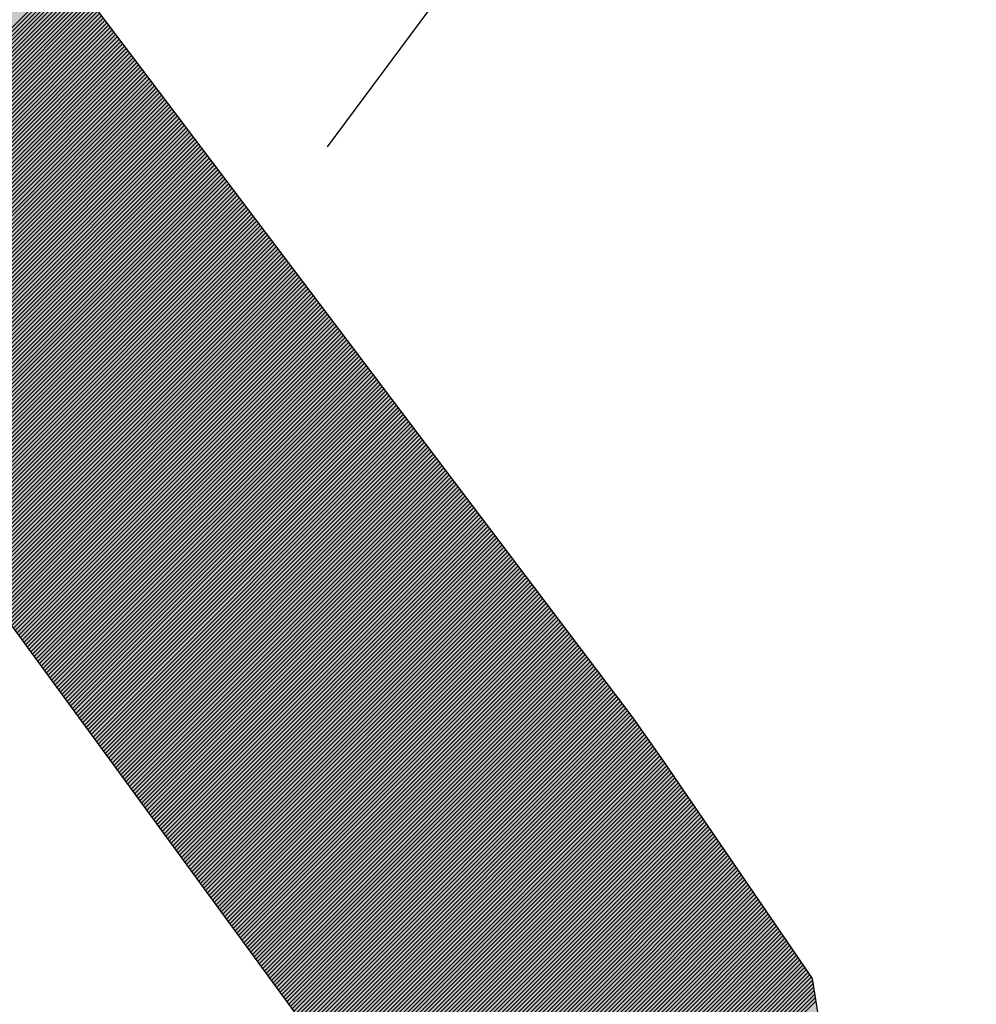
# Model space of a CAD drawing. Extents: x 333785 to 385459, y -97479 to 8502.
# Tile 81 of 89: x 363115 to 363138, y -10228 to -10204. Entities that reach past the tile are written whole.
import ezdxf

# ---------------------------------------------------------------- set-up
doc = ezdxf.new("R2010")
doc.units = 0
doc.header["$LTSCALE"] = 10
doc.linetypes.add('DASHED', pattern=[0.75, 0.5, -0.25])
doc.layers.get('0').update_dxf_attribs({"color": 1, "linetype": 'CONTINUOUS'})
doc.layers.add('A000T600', color=6, linetype='CONTINUOUS')

msp = doc.modelspace()

# ---------------------------------------------------------------- hatches: boundary and pattern name
at = {"linetype": 'Continuous'}
msp.add_hatch(color=256, dxfattribs=at).paths.add_polyline_path([(363100.519, -10208.235), (363100.291, -10207.717), (363096.705, -10199.364), (363100.291, -10200.474), (363104.609, -10205.628), (363129.82, -10240.032), (363130.934, -10238.918), (363133.052, -10234.405), (363133.163, -10233.903), (363133.999, -10230.003), (363133.581, -10227.357), (363129.959, -10222.064), (363129.263, -10221.089), (363109.345, -10194.763), (363108.788, -10194.206), (363103.495, -10188.913), (363097.505, -10188.774), (363081.348, -10188.774), (363076.472, -10188.913), (363072.851, -10191.977), (363072.572, -10192.256), (363049.59, -10221.089), (363046.247, -10226.103), (363045.69, -10229.446), (363046.247, -10232.232), (363048.475, -10237.246), (363049.59, -10237.804), (363073.547, -10208.274), (363079.119, -10201.588), (363084.005, -10199.4), (363080.233, -10207.717), (363080.103, -10208.005), (363058.504, -10255.633), (363057.39, -10258.418), (363078.348, -10258.418), (363082.194, -10308.031), (363095.132, -10308.149), (363102.122, -10258.418), (363122.577, -10258.418), (363120.906, -10254.518)])
at = {"layer": 'A000T600', "true_color": 0x383e42, "transparency": 33554559}
h = msp.add_hatch(color=250, dxfattribs=at)
h.dxf.hatch_style = 1
h.paths.add_polyline_path([(365268.654, -9761.677), (364068.654, -9761.677), (364068.654, -11861.677), (365268.654, -11861.677)])
h.paths.add_polyline_path([(364488.654, -10224.867, -1), (364848.654, -10224.867, -1)], flags=16)
h.paths.add_polyline_path([(364518.654, -10224.867, -1), (364818.654, -10224.867, -1)], flags=0)
h.paths.add_polyline_path([(365055.291, -10631.234), (365087.209, -10631.234), (365087.209, -11211.704), (365055.291, -11211.704)], flags=16)
h.paths.add_polyline_path([(365208.754, -11513.325, -1), (365157.754, -11513.325, -1)], flags=16)
h.paths.add_polyline_path([(365188.754, -11512.699), (365188.754, -11524.563, -1.000172), (365177.754, -11524.585), (365177.754, -11512.699, -2.931626)], flags=0)
h.paths.add_polyline_path([(365165.504, -11513.325, -1), (365163.004, -11513.325, -1)], flags=0)
h.paths.add_polyline_path([(365203.504, -11513.325, -1), (365201.004, -11513.325, -1)], flags=0)
h.paths.add_polyline_path([(363463.654, -9761.677), (362613.654, -9761.677), (362613.654, -11861.677), (363463.654, -11861.677)])
h.paths.add_polyline_path([(362858.654, -10224.867, -1), (363218.654, -10224.867, -1)], flags=16)
h.paths.add_polyline_path([(362888.654, -10224.867, -1), (363188.654, -10224.867, -1)], flags=0)
h.paths.add_polyline_path([(363313.501, -10631.234), (363345.42, -10631.234), (363345.42, -11211.704), (363313.501, -11211.704)], flags=16)
h.paths.add_polyline_path([(363403.754, -11513.325, -1), (363352.754, -11513.325, -1)], flags=16)
h.paths.add_polyline_path([(363383.754, -11512.699), (363383.754, -11524.563, -1.000172), (363372.754, -11524.585), (363372.754, -11512.699, -2.931626)], flags=0)
h.paths.add_polyline_path([(363360.504, -11513.325, -1), (363358.004, -11513.325, -1)], flags=0)
h.paths.add_polyline_path([(363398.504, -11513.325, -1), (363396.004, -11513.325, -1)], flags=0)
h.paths.add_polyline_path([(361841.154, -9761.677), (360991.154, -9761.677), (360991.154, -11861.677), (361841.154, -11861.677)])
h.paths.add_polyline_path([(361691.001, -10631.234), (361722.92, -10631.234), (361722.92, -11211.704), (361691.001, -11211.704)], flags=16)
h.paths.add_polyline_path([(361236.154, -10224.867, -1), (361596.154, -10224.867, -1)], flags=16)
h.paths.add_polyline_path([(361266.154, -10224.867, -1), (361566.154, -10224.867, -1)], flags=0)
h.paths.add_polyline_path([(361781.254, -11513.325, -1), (361730.254, -11513.325, -1)], flags=16)
h.paths.add_polyline_path([(361761.254, -11512.699), (361761.254, -11524.563, -1.000172), (361750.254, -11524.585), (361750.254, -11512.699, -2.931626)], flags=0)
h.paths.add_polyline_path([(361738.004, -11513.325, -1), (361735.504, -11513.325, -1)], flags=0)
h.paths.add_polyline_path([(361776.004, -11513.325, -1), (361773.504, -11513.325, -1)], flags=0)

# ---------------------------------------------------------------- linework, layer by layer
at = {"color": 7, "linetype": 'Continuous'}
for p, q in [((363129.263, -10221.089), (363109.345, -10194.763)), ((363104.609, -10205.628), (363129.82, -10240.032)), ((363129.959, -10222.064), (363129.263, -10221.089)), ((363133.581, -10227.357), (363129.959, -10222.064)), ((363133.999, -10230.003), (363133.581, -10227.357))]:
    msp.add_line(p, q, dxfattribs=at)
at = {"linetype": 'Continuous'}
for p, q in [((363108.237, -10210.58), (363115.68, -10203.137)), ((363108.237, -10210.58), (363115.68, -10203.137)), ((363108.279, -10210.636), (363115.723, -10203.193)), ((363108.279, -10210.636), (363115.723, -10203.193)), ((363108.321, -10210.693), (363115.765, -10203.249)), ((363108.321, -10210.693), (363115.765, -10203.249)), ((363108.362, -10210.75), (363115.807, -10203.305)), ((363108.362, -10210.75), (363115.807, -10203.305)), ((363108.404, -10210.807), (363115.85, -10203.361)), ((363108.404, -10210.807), (363115.85, -10203.361)), ((363108.446, -10210.864), (363115.892, -10203.417)), ((363108.446, -10210.864), (363115.892, -10203.417)), ((363108.487, -10210.921), (363115.935, -10203.473)), ((363108.487, -10210.921), (363115.935, -10203.473)), ((363108.529, -10210.977), (363115.977, -10203.529)), ((363108.529, -10210.977), (363115.977, -10203.529)), ((363108.571, -10211.034), (363116.02, -10203.585)), ((363108.571, -10211.034), (363116.02, -10203.585)), ((363108.612, -10211.091), (363116.062, -10203.641)), ((363108.612, -10211.091), (363116.062, -10203.641)), ((363108.654, -10211.148), (363116.104, -10203.697)), ((363108.654, -10211.148), (363116.104, -10203.697)), ((363108.696, -10211.205), (363116.147, -10203.754)), ((363108.696, -10211.205), (363116.147, -10203.754)), ((363108.737, -10211.262), (363116.189, -10203.81)), ((363108.737, -10211.262), (363116.189, -10203.81)), ((363108.779, -10211.318), (363116.232, -10203.866)), ((363108.779, -10211.318), (363116.232, -10203.866)), ((363108.821, -10211.375), (363116.274, -10203.922)), ((363108.821, -10211.375), (363116.274, -10203.922)), ((363108.862, -10211.432), (363116.317, -10203.978)), ((363108.862, -10211.432), (363116.317, -10203.978)), ((363108.904, -10211.489), (363116.359, -10204.034)), ((363108.904, -10211.489), (363116.359, -10204.034)), ((363108.946, -10211.546), (363116.401, -10204.09)), ((363108.946, -10211.546), (363116.401, -10204.09)), ((363108.987, -10211.603), (363116.444, -10204.146)), ((363108.987, -10211.603), (363116.444, -10204.146)), ((363109.029, -10211.659), (363116.486, -10204.202)), ((363109.029, -10211.659), (363116.486, -10204.202)), ((363109.07, -10211.716), (363116.529, -10204.258)), ((363109.07, -10211.716), (363116.529, -10204.258)), ((363109.112, -10211.773), (363116.571, -10204.314)), ((363109.112, -10211.773), (363116.571, -10204.314)), ((363109.154, -10211.83), (363116.613, -10204.37)), ((363109.154, -10211.83), (363116.613, -10204.37)), ((363109.195, -10211.887), (363116.656, -10204.426)), ((363109.195, -10211.887), (363116.656, -10204.426)), ((363109.237, -10211.944), (363116.698, -10204.482)), ((363109.237, -10211.944), (363116.698, -10204.482)), ((363109.279, -10212.001), (363116.741, -10204.539)), ((363109.279, -10212.001), (363116.741, -10204.539)), ((363109.32, -10212.057), (363116.783, -10204.595)), ((363109.32, -10212.057), (363116.783, -10204.595)), ((363109.362, -10212.114), (363116.826, -10204.651)), ((363109.362, -10212.114), (363116.826, -10204.651)), ((363109.404, -10212.171), (363116.868, -10204.707)), ((363109.404, -10212.171), (363116.868, -10204.707)), ((363109.445, -10212.228), (363116.91, -10204.763)), ((363109.445, -10212.228), (363116.91, -10204.763)), ((363109.487, -10212.285), (363116.953, -10204.819)), ((363109.487, -10212.285), (363116.953, -10204.819)), ((363109.529, -10212.342), (363116.995, -10204.875)), ((363109.529, -10212.342), (363116.995, -10204.875)), ((363109.57, -10212.398), (363117.038, -10204.931)), ((363109.57, -10212.398), (363117.038, -10204.931)), ((363109.612, -10212.455), (363117.08, -10204.987)), ((363109.612, -10212.455), (363117.08, -10204.987)), ((363109.654, -10212.512), (363117.123, -10205.043)), ((363109.654, -10212.512), (363117.123, -10205.043)), ((363109.695, -10212.569), (363117.165, -10205.099)), ((363109.695, -10212.569), (363117.165, -10205.099)), ((363109.737, -10212.626), (363117.207, -10205.155)), ((363109.737, -10212.626), (363117.207, -10205.155)), ((363109.779, -10212.683), (363117.25, -10205.211)), ((363109.779, -10212.683), (363117.25, -10205.211)), ((363109.82, -10212.739), (363117.292, -10205.267)), ((363109.82, -10212.739), (363117.292, -10205.267)), ((363109.862, -10212.796), (363117.335, -10205.323)), ((363109.862, -10212.796), (363117.335, -10205.323)), ((363109.904, -10212.853), (363117.377, -10205.38)), ((363109.904, -10212.853), (363117.377, -10205.38)), ((363109.945, -10212.91), (363117.42, -10205.436)), ((363109.945, -10212.91), (363117.42, -10205.436)), ((363109.987, -10212.967), (363117.462, -10205.492)), ((363109.987, -10212.967), (363117.462, -10205.492)), ((363110.028, -10213.024), (363117.504, -10205.548)), ((363110.028, -10213.024), (363117.504, -10205.548)), ((363110.07, -10213.081), (363117.547, -10205.604)), ((363110.07, -10213.081), (363117.547, -10205.604)), ((363110.112, -10213.137), (363117.589, -10205.66)), ((363110.112, -10213.137), (363117.589, -10205.66)), ((363110.153, -10213.194), (363117.632, -10205.716)), ((363110.153, -10213.194), (363117.632, -10205.716)), ((363110.195, -10213.251), (363117.674, -10205.772)), ((363110.195, -10213.251), (363117.674, -10205.772)), ((363110.237, -10213.308), (363117.716, -10205.828)), ((363110.237, -10213.308), (363117.716, -10205.828)), ((363110.278, -10213.365), (363117.759, -10205.884)), ((363110.278, -10213.365), (363117.759, -10205.884)), ((363110.32, -10213.422), (363117.801, -10205.94)), ((363110.32, -10213.422), (363117.801, -10205.94)), ((363110.362, -10213.478), (363117.844, -10205.996)), ((363110.362, -10213.478), (363117.844, -10205.996)), ((363110.403, -10213.535), (363117.886, -10206.052)), ((363110.403, -10213.535), (363117.886, -10206.052)), ((363110.445, -10213.592), (363117.929, -10206.108)), ((363110.445, -10213.592), (363117.929, -10206.108)), ((363110.487, -10213.649), (363117.971, -10206.165)), ((363110.487, -10213.649), (363117.971, -10206.165)), ((363110.528, -10213.706), (363118.013, -10206.221)), ((363110.528, -10213.706), (363118.013, -10206.221)), ((363110.57, -10213.763), (363118.056, -10206.277)), ((363110.57, -10213.763), (363118.056, -10206.277)), ((363110.612, -10213.819), (363118.098, -10206.333)), ((363110.612, -10213.819), (363118.098, -10206.333)), ((363110.653, -10213.876), (363118.141, -10206.389)), ((363110.653, -10213.876), (363118.141, -10206.389)), ((363110.695, -10213.933), (363118.183, -10206.445)), ((363110.695, -10213.933), (363118.183, -10206.445)), ((363110.737, -10213.99), (363118.226, -10206.501)), ((363110.737, -10213.99), (363118.226, -10206.501)), ((363110.778, -10214.047), (363118.268, -10206.557)), ((363110.778, -10214.047), (363118.268, -10206.557)), ((363110.82, -10214.104), (363118.31, -10206.613)), ((363110.82, -10214.104), (363118.31, -10206.613)), ((363110.862, -10214.16), (363118.353, -10206.669)), ((363110.862, -10214.16), (363118.353, -10206.669)), ((363110.903, -10214.217), (363118.395, -10206.725)), ((363110.903, -10214.217), (363118.395, -10206.725)), ((363110.945, -10214.274), (363118.438, -10206.781)), ((363110.945, -10214.274), (363118.438, -10206.781)), ((363110.986, -10214.331), (363118.48, -10206.837)), ((363110.986, -10214.331), (363118.48, -10206.837)), ((363111.028, -10214.388), (363118.523, -10206.893)), ((363111.028, -10214.388), (363118.523, -10206.893)), ((363111.07, -10214.445), (363118.565, -10206.95)), ((363111.07, -10214.445), (363118.565, -10206.95)), ((363111.111, -10214.502), (363118.607, -10207.006)), ((363111.111, -10214.502), (363118.607, -10207.006)), ((363111.153, -10214.558), (363118.65, -10207.062)), ((363111.153, -10214.558), (363118.65, -10207.062)), ((363111.195, -10214.615), (363118.692, -10207.118)), ((363111.195, -10214.615), (363118.692, -10207.118)), ((363111.236, -10214.672), (363118.735, -10207.174)), ((363111.236, -10214.672), (363118.735, -10207.174)), ((363111.278, -10214.729), (363118.777, -10207.23)), ((363111.278, -10214.729), (363118.777, -10207.23)), ((363111.32, -10214.786), (363118.819, -10207.286)), ((363111.32, -10214.786), (363118.819, -10207.286)), ((363111.361, -10214.843), (363118.862, -10207.342)), ((363111.361, -10214.843), (363118.862, -10207.342)), ((363111.403, -10214.899), (363118.904, -10207.398)), ((363111.403, -10214.899), (363118.904, -10207.398)), ((363111.445, -10214.956), (363118.947, -10207.454)), ((363111.445, -10214.956), (363118.947, -10207.454)), ((363111.486, -10215.013), (363118.989, -10207.51)), ((363111.486, -10215.013), (363118.989, -10207.51)), ((363111.528, -10215.07), (363119.032, -10207.566)), ((363111.528, -10215.07), (363119.032, -10207.566)), ((363111.57, -10215.127), (363119.074, -10207.622)), ((363111.57, -10215.127), (363119.074, -10207.622)), ((363111.611, -10215.184), (363119.116, -10207.678)), ((363111.611, -10215.184), (363119.116, -10207.678)), ((363111.653, -10215.24), (363119.159, -10207.734)), ((363111.653, -10215.24), (363119.159, -10207.734)), ((363111.695, -10215.297), (363119.201, -10207.791)), ((363111.695, -10215.297), (363119.201, -10207.791)), ((363111.736, -10215.354), (363119.244, -10207.847)), ((363111.736, -10215.354), (363119.244, -10207.847)), ((363111.778, -10215.411), (363119.286, -10207.903)), ((363111.778, -10215.411), (363119.286, -10207.903)), ((363111.82, -10215.468), (363119.329, -10207.959)), ((363111.82, -10215.468), (363119.329, -10207.959)), ((363111.861, -10215.525), (363119.371, -10208.015)), ((363111.861, -10215.525), (363119.371, -10208.015)), ((363111.903, -10215.581), (363119.413, -10208.071)), ((363111.903, -10215.581), (363119.413, -10208.071)), ((363111.944, -10215.638), (363119.456, -10208.127)), ((363111.944, -10215.638), (363119.456, -10208.127)), ((363111.986, -10215.695), (363119.498, -10208.183)), ((363111.986, -10215.695), (363119.498, -10208.183)), ((363112.028, -10215.752), (363119.541, -10208.239)), ((363112.028, -10215.752), (363119.541, -10208.239)), ((363112.069, -10215.809), (363119.583, -10208.295)), ((363112.069, -10215.809), (363119.583, -10208.295)), ((363112.111, -10215.866), (363119.626, -10208.351)), ((363112.111, -10215.866), (363119.626, -10208.351)), ((363112.153, -10215.923), (363119.668, -10208.407)), ((363112.153, -10215.923), (363119.668, -10208.407)), ((363112.194, -10215.979), (363119.71, -10208.463)), ((363112.194, -10215.979), (363119.71, -10208.463)), ((363112.236, -10216.036), (363119.753, -10208.519)), ((363112.236, -10216.036), (363119.753, -10208.519)), ((363112.278, -10216.093), (363119.795, -10208.576)), ((363112.278, -10216.093), (363119.795, -10208.576)), ((363112.319, -10216.15), (363119.838, -10208.632)), ((363112.319, -10216.15), (363119.838, -10208.632)), ((363112.361, -10216.207), (363119.88, -10208.688)), ((363112.361, -10216.207), (363119.88, -10208.688)), ((363112.403, -10216.264), (363119.922, -10208.744)), ((363112.403, -10216.264), (363119.922, -10208.744)), ((363112.444, -10216.32), (363119.965, -10208.8)), ((363112.444, -10216.32), (363119.965, -10208.8)), ((363112.486, -10216.377), (363120.007, -10208.856)), ((363112.486, -10216.377), (363120.007, -10208.856)), ((363112.528, -10216.434), (363120.05, -10208.912)), ((363112.528, -10216.434), (363120.05, -10208.912)), ((363112.569, -10216.491), (363120.092, -10208.968)), ((363112.569, -10216.491), (363120.092, -10208.968)), ((363112.611, -10216.548), (363120.135, -10209.024)), ((363112.611, -10216.548), (363120.135, -10209.024)), ((363112.653, -10216.605), (363120.177, -10209.08)), ((363112.653, -10216.605), (363120.177, -10209.08)), ((363112.694, -10216.661), (363120.219, -10209.136)), ((363112.694, -10216.661), (363120.219, -10209.136)), ((363112.736, -10216.718), (363120.262, -10209.192)), ((363112.736, -10216.718), (363120.262, -10209.192)), ((363112.778, -10216.775), (363120.304, -10209.248)), ((363112.778, -10216.775), (363120.304, -10209.248)), ((363112.819, -10216.832), (363120.347, -10209.304)), ((363112.819, -10216.832), (363120.347, -10209.304)), ((363112.861, -10216.889), (363120.389, -10209.36)), ((363112.861, -10216.889), (363120.389, -10209.36)), ((363112.902, -10216.946), (363120.432, -10209.417)), ((363112.902, -10216.946), (363120.432, -10209.417)), ((363112.944, -10217.002), (363120.474, -10209.473)), ((363112.944, -10217.002), (363120.474, -10209.473)), ((363112.986, -10217.059), (363120.516, -10209.529)), ((363112.986, -10217.059), (363120.516, -10209.529)), ((363113.027, -10217.116), (363120.559, -10209.585)), ((363113.027, -10217.116), (363120.559, -10209.585)), ((363113.069, -10217.173), (363120.601, -10209.641)), ((363113.069, -10217.173), (363120.601, -10209.641)), ((363113.111, -10217.23), (363120.644, -10209.697)), ((363113.111, -10217.23), (363120.644, -10209.697)), ((363113.152, -10217.287), (363120.686, -10209.753)), ((363113.152, -10217.287), (363120.686, -10209.753)), ((363113.194, -10217.344), (363120.729, -10209.809)), ((363113.194, -10217.344), (363120.729, -10209.809)), ((363113.236, -10217.4), (363120.771, -10209.865)), ((363113.236, -10217.4), (363120.771, -10209.865)), ((363113.277, -10217.457), (363120.813, -10209.921)), ((363113.277, -10217.457), (363120.813, -10209.921)), ((363113.319, -10217.514), (363120.856, -10209.977)), ((363113.319, -10217.514), (363120.856, -10209.977)), ((363113.361, -10217.571), (363120.898, -10210.033)), ((363113.361, -10217.571), (363120.898, -10210.033)), ((363113.402, -10217.628), (363120.941, -10210.089)), ((363113.402, -10217.628), (363120.941, -10210.089)), ((363113.444, -10217.685), (363120.983, -10210.145)), ((363113.444, -10217.685), (363120.983, -10210.145)), ((363113.486, -10217.741), (363121.025, -10210.202)), ((363113.486, -10217.741), (363121.025, -10210.202)), ((363113.527, -10217.798), (363121.068, -10210.258)), ((363113.527, -10217.798), (363121.068, -10210.258)), ((363113.569, -10217.855), (363121.11, -10210.314)), ((363113.569, -10217.855), (363121.11, -10210.314)), ((363113.611, -10217.912), (363121.153, -10210.37)), ((363113.611, -10217.912), (363121.153, -10210.37)), ((363113.652, -10217.969), (363121.195, -10210.426)), ((363113.652, -10217.969), (363121.195, -10210.426)), ((363113.694, -10218.026), (363121.238, -10210.482)), ((363113.694, -10218.026), (363121.238, -10210.482)), ((363113.736, -10218.082), (363121.28, -10210.538)), ((363113.736, -10218.082), (363121.28, -10210.538)), ((363113.777, -10218.139), (363121.322, -10210.594)), ((363113.777, -10218.139), (363121.322, -10210.594)), ((363113.819, -10218.196), (363121.365, -10210.65)), ((363113.819, -10218.196), (363121.365, -10210.65)), ((363113.86, -10218.253), (363121.407, -10210.706)), ((363113.86, -10218.253), (363121.407, -10210.706)), ((363113.902, -10218.31), (363121.45, -10210.762)), ((363113.902, -10218.31), (363121.45, -10210.762)), ((363113.944, -10218.367), (363121.492, -10210.818)), ((363113.944, -10218.367), (363121.492, -10210.818)), ((363113.985, -10218.423), (363121.535, -10210.874)), ((363113.985, -10218.423), (363121.535, -10210.874)), ((363114.027, -10218.48), (363121.577, -10210.93)), ((363114.027, -10218.48), (363121.577, -10210.93)), ((363114.069, -10218.537), (363121.619, -10210.986)), ((363114.069, -10218.537), (363121.619, -10210.986)), ((363114.11, -10218.594), (363121.662, -10211.043)), ((363114.11, -10218.594), (363121.662, -10211.043)), ((363114.152, -10218.651), (363121.704, -10211.099)), ((363114.152, -10218.651), (363121.704, -10211.099)), ((363114.194, -10218.708), (363121.747, -10211.155)), ((363114.194, -10218.708), (363121.747, -10211.155)), ((363114.235, -10218.765), (363121.789, -10211.211)), ((363114.235, -10218.765), (363121.789, -10211.211)), ((363114.277, -10218.821), (363121.831, -10211.267)), ((363114.277, -10218.821), (363121.831, -10211.267)), ((363114.319, -10218.878), (363121.874, -10211.323)), ((363114.319, -10218.878), (363121.874, -10211.323)), ((363114.36, -10218.935), (363121.916, -10211.379)), ((363114.36, -10218.935), (363121.916, -10211.379)), ((363114.402, -10218.992), (363121.959, -10211.435)), ((363114.402, -10218.992), (363121.959, -10211.435)), ((363114.444, -10219.049), (363122.001, -10211.491)), ((363114.444, -10219.049), (363122.001, -10211.491)), ((363114.485, -10219.106), (363122.044, -10211.547)), ((363114.485, -10219.106), (363122.044, -10211.547)), ((363114.527, -10219.162), (363122.086, -10211.603)), ((363114.527, -10219.162), (363122.086, -10211.603)), ((363114.569, -10219.219), (363122.128, -10211.659)), ((363114.569, -10219.219), (363122.128, -10211.659)), ((363114.61, -10219.276), (363122.171, -10211.715)), ((363114.61, -10219.276), (363122.171, -10211.715)), ((363114.652, -10219.333), (363122.213, -10211.771)), ((363114.652, -10219.333), (363122.213, -10211.771)), ((363114.694, -10219.39), (363122.256, -10211.828)), ((363114.694, -10219.39), (363122.256, -10211.828)), ((363114.735, -10219.447), (363122.298, -10211.884)), ((363114.735, -10219.447), (363122.298, -10211.884)), ((363114.777, -10219.503), (363122.341, -10211.94)), ((363114.777, -10219.503), (363122.341, -10211.94)), ((363114.818, -10219.56), (363122.383, -10211.996)), ((363114.818, -10219.56), (363122.383, -10211.996)), ((363114.86, -10219.617), (363122.425, -10212.052)), ((363114.86, -10219.617), (363122.425, -10212.052)), ((363114.902, -10219.674), (363122.468, -10212.108)), ((363114.902, -10219.674), (363122.468, -10212.108)), ((363114.943, -10219.731), (363122.51, -10212.164)), ((363114.943, -10219.731), (363122.51, -10212.164)), ((363114.985, -10219.788), (363122.553, -10212.22)), ((363114.985, -10219.788), (363122.553, -10212.22)), ((363115.027, -10219.844), (363122.595, -10212.276)), ((363115.027, -10219.844), (363122.595, -10212.276)), ((363115.068, -10219.901), (363122.638, -10212.332)), ((363115.068, -10219.901), (363122.638, -10212.332)), ((363115.11, -10219.958), (363122.68, -10212.388)), ((363115.11, -10219.958), (363122.68, -10212.388)), ((363115.152, -10220.015), (363122.722, -10212.444)), ((363115.152, -10220.015), (363122.722, -10212.444)), ((363115.193, -10220.072), (363122.765, -10212.5)), ((363115.193, -10220.072), (363122.765, -10212.5)), ((363115.235, -10220.129), (363122.807, -10212.556)), ((363115.235, -10220.129), (363122.807, -10212.556)), ((363115.277, -10220.186), (363122.85, -10212.613)), ((363115.277, -10220.186), (363122.85, -10212.613)), ((363115.318, -10220.242), (363122.892, -10212.669)), ((363115.318, -10220.242), (363122.892, -10212.669)), ((363115.36, -10220.299), (363122.934, -10212.725)), ((363115.36, -10220.299), (363122.934, -10212.725)), ((363115.402, -10220.356), (363122.977, -10212.781)), ((363115.402, -10220.356), (363122.977, -10212.781)), ((363115.443, -10220.413), (363123.019, -10212.837)), ((363115.443, -10220.413), (363123.019, -10212.837)), ((363115.485, -10220.47), (363123.062, -10212.893)), ((363115.485, -10220.47), (363123.062, -10212.893)), ((363115.527, -10220.527), (363123.104, -10212.949)), ((363115.527, -10220.527), (363123.104, -10212.949)), ((363115.568, -10220.583), (363123.147, -10213.005)), ((363115.568, -10220.583), (363123.147, -10213.005)), ((363115.61, -10220.64), (363123.189, -10213.061)), ((363115.61, -10220.64), (363123.189, -10213.061)), ((363115.652, -10220.697), (363123.231, -10213.117)), ((363115.652, -10220.697), (363123.231, -10213.117)), ((363115.693, -10220.754), (363123.274, -10213.173)), ((363115.693, -10220.754), (363123.274, -10213.173)), ((363115.735, -10220.811), (363123.316, -10213.229)), ((363115.735, -10220.811), (363123.316, -10213.229)), ((363115.776, -10220.868), (363123.359, -10213.285)), ((363115.776, -10220.868), (363123.359, -10213.285)), ((363115.818, -10220.924), (363123.401, -10213.341)), ((363115.818, -10220.924), (363123.401, -10213.341)), ((363115.86, -10220.981), (363123.444, -10213.397)), ((363115.86, -10220.981), (363123.444, -10213.397)), ((363115.901, -10221.038), (363123.486, -10213.454)), ((363115.901, -10221.038), (363123.486, -10213.454)), ((363115.943, -10221.095), (363123.528, -10213.51)), ((363115.943, -10221.095), (363123.528, -10213.51)), ((363115.985, -10221.152), (363123.571, -10213.566)), ((363115.985, -10221.152), (363123.571, -10213.566)), ((363116.026, -10221.209), (363123.613, -10213.622)), ((363116.026, -10221.209), (363123.613, -10213.622)), ((363116.068, -10221.265), (363123.656, -10213.678)), ((363116.068, -10221.265), (363123.656, -10213.678)), ((363116.11, -10221.322), (363123.698, -10213.734)), ((363116.11, -10221.322), (363123.698, -10213.734)), ((363116.151, -10221.379), (363123.741, -10213.79)), ((363116.151, -10221.379), (363123.741, -10213.79)), ((363116.193, -10221.436), (363123.783, -10213.846)), ((363116.193, -10221.436), (363123.783, -10213.846)), ((363116.235, -10221.493), (363123.825, -10213.902)), ((363116.235, -10221.493), (363123.825, -10213.902)), ((363116.276, -10221.55), (363123.868, -10213.958)), ((363116.276, -10221.55), (363123.868, -10213.958)), ((363116.318, -10221.607), (363123.91, -10214.014)), ((363116.318, -10221.607), (363123.91, -10214.014)), ((363116.36, -10221.663), (363123.953, -10214.07)), ((363116.36, -10221.663), (363123.953, -10214.07)), ((363116.401, -10221.72), (363123.995, -10214.126)), ((363116.401, -10221.72), (363123.995, -10214.126)), ((363116.443, -10221.777), (363124.037, -10214.182)), ((363116.443, -10221.777), (363124.037, -10214.182)), ((363116.485, -10221.834), (363124.08, -10214.239)), ((363116.485, -10221.834), (363124.08, -10214.239)), ((363116.526, -10221.891), (363124.122, -10214.295)), ((363116.526, -10221.891), (363124.122, -10214.295)), ((363116.568, -10221.948), (363124.165, -10214.351)), ((363116.568, -10221.948), (363124.165, -10214.351)), ((363116.61, -10222.004), (363124.207, -10214.407)), ((363116.61, -10222.004), (363124.207, -10214.407)), ((363116.651, -10222.061), (363124.25, -10214.463)), ((363116.651, -10222.061), (363124.25, -10214.463)), ((363116.693, -10222.118), (363124.292, -10214.519)), ((363116.693, -10222.118), (363124.292, -10214.519)), ((363116.734, -10222.175), (363124.334, -10214.575)), ((363116.734, -10222.175), (363124.334, -10214.575)), ((363116.776, -10222.232), (363124.377, -10214.631)), ((363116.776, -10222.232), (363124.377, -10214.631)), ((363116.818, -10222.289), (363124.419, -10214.687)), ((363116.818, -10222.289), (363124.419, -10214.687)), ((363116.859, -10222.345), (363124.462, -10214.743)), ((363116.859, -10222.345), (363124.462, -10214.743)), ((363116.901, -10222.402), (363124.504, -10214.799)), ((363116.901, -10222.402), (363124.504, -10214.799)), ((363116.943, -10222.459), (363124.547, -10214.855)), ((363116.943, -10222.459), (363124.547, -10214.855)), ((363116.984, -10222.516), (363124.589, -10214.911)), ((363116.984, -10222.516), (363124.589, -10214.911)), ((363117.026, -10222.573), (363124.631, -10214.967)), ((363117.026, -10222.573), (363124.631, -10214.967)), ((363117.068, -10222.63), (363124.674, -10215.023)), ((363117.068, -10222.63), (363124.674, -10215.023)), ((363117.109, -10222.686), (363124.716, -10215.08)), ((363117.109, -10222.686), (363124.716, -10215.08)), ((363117.151, -10222.743), (363124.759, -10215.136)), ((363117.151, -10222.743), (363124.759, -10215.136)), ((363117.193, -10222.8), (363124.801, -10215.192)), ((363117.193, -10222.8), (363124.801, -10215.192)), ((363117.234, -10222.857), (363124.844, -10215.248)), ((363117.234, -10222.857), (363124.844, -10215.248)), ((363117.276, -10222.914), (363124.886, -10215.304)), ((363117.276, -10222.914), (363124.886, -10215.304)), ((363117.318, -10222.971), (363124.928, -10215.36)), ((363117.318, -10222.971), (363124.928, -10215.36)), ((363117.359, -10223.028), (363124.971, -10215.416)), ((363117.359, -10223.028), (363124.971, -10215.416)), ((363117.401, -10223.084), (363125.013, -10215.472)), ((363117.401, -10223.084), (363125.013, -10215.472)), ((363117.443, -10223.141), (363125.056, -10215.528)), ((363117.443, -10223.141), (363125.056, -10215.528)), ((363117.484, -10223.198), (363125.098, -10215.584)), ((363117.484, -10223.198), (363125.098, -10215.584)), ((363117.526, -10223.255), (363125.14, -10215.64)), ((363117.526, -10223.255), (363125.14, -10215.64)), ((363117.567, -10223.312), (363125.183, -10215.696)), ((363117.567, -10223.312), (363125.183, -10215.696)), ((363117.609, -10223.369), (363125.225, -10215.752)), ((363117.609, -10223.369), (363125.225, -10215.752)), ((363117.651, -10223.425), (363125.268, -10215.808)), ((363117.651, -10223.425), (363125.268, -10215.808)), ((363117.692, -10223.482), (363125.31, -10215.865)), ((363117.692, -10223.482), (363125.31, -10215.865)), ((363117.734, -10223.539), (363125.353, -10215.921)), ((363117.734, -10223.539), (363125.353, -10215.921)), ((363117.776, -10223.596), (363125.395, -10215.977)), ((363117.776, -10223.596), (363125.395, -10215.977)), ((363117.817, -10223.653), (363125.437, -10216.033)), ((363117.817, -10223.653), (363125.437, -10216.033)), ((363117.859, -10223.71), (363125.48, -10216.089)), ((363117.859, -10223.71), (363125.48, -10216.089)), ((363117.901, -10223.766), (363125.522, -10216.145)), ((363117.901, -10223.766), (363125.522, -10216.145)), ((363117.942, -10223.823), (363125.565, -10216.201)), ((363117.942, -10223.823), (363125.565, -10216.201)), ((363117.984, -10223.88), (363125.607, -10216.257)), ((363117.984, -10223.88), (363125.607, -10216.257)), ((363118.026, -10223.937), (363125.65, -10216.313)), ((363118.026, -10223.937), (363125.65, -10216.313)), ((363118.067, -10223.994), (363125.692, -10216.369)), ((363118.067, -10223.994), (363125.692, -10216.369)), ((363118.109, -10224.051), (363125.734, -10216.425)), ((363118.109, -10224.051), (363125.734, -10216.425)), ((363118.151, -10224.107), (363125.777, -10216.481)), ((363118.151, -10224.107), (363125.777, -10216.481)), ((363118.192, -10224.164), (363125.819, -10216.537)), ((363118.192, -10224.164), (363125.819, -10216.537)), ((363118.234, -10224.221), (363125.862, -10216.593)), ((363118.234, -10224.221), (363125.862, -10216.593)), ((363118.276, -10224.278), (363125.904, -10216.65)), ((363118.276, -10224.278), (363125.904, -10216.65)), ((363118.317, -10224.335), (363125.947, -10216.706)), ((363118.317, -10224.335), (363125.947, -10216.706)), ((363118.359, -10224.392), (363125.989, -10216.762)), ((363118.359, -10224.392), (363125.989, -10216.762)), ((363118.401, -10224.449), (363126.031, -10216.818)), ((363118.401, -10224.449), (363126.031, -10216.818)), ((363118.442, -10224.505), (363126.074, -10216.874)), ((363118.442, -10224.505), (363126.074, -10216.874)), ((363118.484, -10224.562), (363126.116, -10216.93)), ((363118.484, -10224.562), (363126.116, -10216.93)), ((363118.525, -10224.619), (363126.159, -10216.986)), ((363118.525, -10224.619), (363126.159, -10216.986)), ((363118.567, -10224.676), (363126.201, -10217.042)), ((363118.567, -10224.676), (363126.201, -10217.042)), ((363118.609, -10224.733), (363126.243, -10217.098)), ((363118.609, -10224.733), (363126.243, -10217.098)), ((363118.65, -10224.79), (363126.286, -10217.154)), ((363118.65, -10224.79), (363126.286, -10217.154)), ((363118.692, -10224.846), (363126.328, -10217.21)), ((363118.692, -10224.846), (363126.328, -10217.21)), ((363118.734, -10224.903), (363126.371, -10217.266)), ((363118.734, -10224.903), (363126.371, -10217.266)), ((363118.775, -10224.96), (363126.413, -10217.322)), ((363118.775, -10224.96), (363126.413, -10217.322)), ((363118.817, -10225.017), (363126.456, -10217.378)), ((363118.817, -10225.017), (363126.456, -10217.378)), ((363118.859, -10225.074), (363126.498, -10217.434)), ((363118.859, -10225.074), (363126.498, -10217.434)), ((363118.9, -10225.131), (363126.54, -10217.491)), ((363118.9, -10225.131), (363126.54, -10217.491)), ((363118.942, -10225.187), (363126.583, -10217.547)), ((363118.942, -10225.187), (363126.583, -10217.547)), ((363118.984, -10225.244), (363126.625, -10217.603)), ((363118.984, -10225.244), (363126.625, -10217.603)), ((363119.025, -10225.301), (363126.668, -10217.659)), ((363119.025, -10225.301), (363126.668, -10217.659)), ((363119.067, -10225.358), (363126.71, -10217.715)), ((363119.067, -10225.358), (363126.71, -10217.715)), ((363119.109, -10225.415), (363126.753, -10217.771)), ((363119.109, -10225.415), (363126.753, -10217.771)), ((363119.15, -10225.472), (363126.795, -10217.827)), ((363119.15, -10225.472), (363126.795, -10217.827)), ((363119.192, -10225.528), (363126.837, -10217.883)), ((363119.192, -10225.528), (363126.837, -10217.883)), ((363119.234, -10225.585), (363126.88, -10217.939)), ((363119.234, -10225.585), (363126.88, -10217.939)), ((363119.275, -10225.642), (363126.922, -10217.995)), ((363119.275, -10225.642), (363126.922, -10217.995)), ((363119.317, -10225.699), (363126.965, -10218.051)), ((363119.317, -10225.699), (363126.965, -10218.051)), ((363119.359, -10225.756), (363127.007, -10218.107)), ((363119.359, -10225.756), (363127.007, -10218.107)), ((363119.4, -10225.813), (363127.05, -10218.163)), ((363119.4, -10225.813), (363127.05, -10218.163)), ((363119.442, -10225.87), (363127.092, -10218.219)), ((363119.442, -10225.87), (363127.092, -10218.219)), ((363119.483, -10225.926), (363127.134, -10218.276)), ((363119.483, -10225.926), (363127.134, -10218.276)), ((363119.525, -10225.983), (363127.177, -10218.332)), ((363119.525, -10225.983), (363127.177, -10218.332)), ((363119.567, -10226.04), (363127.219, -10218.388)), ((363119.567, -10226.04), (363127.219, -10218.388)), ((363119.608, -10226.097), (363127.262, -10218.444)), ((363119.608, -10226.097), (363127.262, -10218.444)), ((363119.65, -10226.154), (363127.304, -10218.5)), ((363119.65, -10226.154), (363127.304, -10218.5)), ((363119.692, -10226.211), (363127.346, -10218.556)), ((363119.692, -10226.211), (363127.346, -10218.556)), ((363119.733, -10226.267), (363127.389, -10218.612)), ((363119.733, -10226.267), (363127.389, -10218.612)), ((363119.775, -10226.324), (363127.431, -10218.668)), ((363119.775, -10226.324), (363127.431, -10218.668)), ((363119.817, -10226.381), (363127.474, -10218.724)), ((363119.817, -10226.381), (363127.474, -10218.724)), ((363119.858, -10226.438), (363127.516, -10218.78)), ((363119.858, -10226.438), (363127.516, -10218.78)), ((363119.9, -10226.495), (363127.559, -10218.836)), ((363119.9, -10226.495), (363127.559, -10218.836)), ((363119.942, -10226.552), (363127.601, -10218.892)), ((363119.942, -10226.552), (363127.601, -10218.892)), ((363119.983, -10226.608), (363127.643, -10218.948)), ((363119.983, -10226.608), (363127.643, -10218.948)), ((363120.025, -10226.665), (363127.686, -10219.004)), ((363120.025, -10226.665), (363127.686, -10219.004)), ((363120.067, -10226.722), (363127.728, -10219.06)), ((363120.067, -10226.722), (363127.728, -10219.06)), ((363120.108, -10226.779), (363127.771, -10219.117)), ((363120.108, -10226.779), (363127.771, -10219.117)), ((363120.15, -10226.836), (363127.813, -10219.173)), ((363120.15, -10226.836), (363127.813, -10219.173)), ((363120.192, -10226.893), (363127.856, -10219.229)), ((363120.192, -10226.893), (363127.856, -10219.229)), ((363120.233, -10226.949), (363127.898, -10219.285)), ((363120.233, -10226.949), (363127.898, -10219.285)), ((363120.275, -10227.006), (363127.94, -10219.341)), ((363120.275, -10227.006), (363127.94, -10219.341)), ((363120.317, -10227.063), (363127.983, -10219.397)), ((363120.317, -10227.063), (363127.983, -10219.397)), ((363120.358, -10227.12), (363128.025, -10219.453)), ((363120.358, -10227.12), (363128.025, -10219.453)), ((363120.4, -10227.177), (363128.068, -10219.509)), ((363120.4, -10227.177), (363128.068, -10219.509)), ((363120.441, -10227.234), (363128.11, -10219.565)), ((363120.441, -10227.234), (363128.11, -10219.565)), ((363120.483, -10227.291), (363128.153, -10219.621)), ((363120.483, -10227.291), (363128.153, -10219.621)), ((363120.525, -10227.347), (363128.195, -10219.677)), ((363120.525, -10227.347), (363128.195, -10219.677)), ((363120.566, -10227.404), (363128.237, -10219.733)), ((363120.566, -10227.404), (363128.237, -10219.733)), ((363120.608, -10227.461), (363128.28, -10219.789)), ((363120.608, -10227.461), (363128.28, -10219.789)), ((363120.65, -10227.518), (363128.322, -10219.845)), ((363120.65, -10227.518), (363128.322, -10219.845)), ((363120.691, -10227.575), (363128.365, -10219.902)), ((363120.691, -10227.575), (363128.365, -10219.902)), ((363120.733, -10227.632), (363128.407, -10219.958)), ((363120.733, -10227.632), (363128.407, -10219.958)), ((363120.775, -10227.688), (363128.449, -10220.014)), ((363120.775, -10227.688), (363128.449, -10220.014)), ((363120.816, -10227.745), (363128.492, -10220.07)), ((363120.816, -10227.745), (363128.492, -10220.07)), ((363120.858, -10227.802), (363128.534, -10220.126)), ((363120.858, -10227.802), (363128.534, -10220.126)), ((363120.9, -10227.859), (363128.577, -10220.182)), ((363120.9, -10227.859), (363128.577, -10220.182)), ((363120.941, -10227.916), (363128.619, -10220.238)), ((363120.941, -10227.916), (363128.619, -10220.238)), ((363120.983, -10227.973), (363128.662, -10220.294)), ((363120.983, -10227.973), (363128.662, -10220.294)), ((363121.025, -10228.029), (363128.704, -10220.35)), ((363121.025, -10228.029), (363128.704, -10220.35)), ((363121.066, -10228.086), (363128.746, -10220.406)), ((363121.066, -10228.086), (363128.746, -10220.406)), ((363121.108, -10228.143), (363128.789, -10220.462)), ((363121.108, -10228.143), (363128.789, -10220.462)), ((363121.15, -10228.2), (363128.831, -10220.518)), ((363121.15, -10228.2), (363128.831, -10220.518)), ((363121.191, -10228.257), (363128.874, -10220.574)), ((363121.191, -10228.257), (363128.874, -10220.574)), ((363121.233, -10228.314), (363128.916, -10220.63)), ((363121.233, -10228.314), (363128.916, -10220.63)), ((363121.275, -10228.37), (363128.959, -10220.686)), ((363121.275, -10228.37), (363128.959, -10220.686)), ((363121.316, -10228.427), (363129.001, -10220.743)), ((363121.316, -10228.427), (363129.001, -10220.743)), ((363121.358, -10228.484), (363129.043, -10220.799)), ((363121.358, -10228.484), (363129.043, -10220.799)), ((363121.399, -10228.541), (363129.086, -10220.855)), ((363121.399, -10228.541), (363129.086, -10220.855)), ((363121.441, -10228.598), (363129.128, -10220.911)), ((363121.441, -10228.598), (363129.128, -10220.911)), ((363121.483, -10228.655), (363129.171, -10220.967)), ((363121.483, -10228.655), (363129.171, -10220.967)), ((363121.524, -10228.712), (363129.213, -10221.023)), ((363121.524, -10228.712), (363129.213, -10221.023)), ((363121.566, -10228.768), (363129.255, -10221.079)), ((363121.566, -10228.768), (363129.255, -10221.079)), ((363121.608, -10228.825), (363129.297, -10221.136)), ((363121.608, -10228.825), (363129.297, -10221.136)), ((363121.649, -10228.882), (363129.338, -10221.194)), ((363121.649, -10228.882), (363129.338, -10221.194)), ((363121.691, -10228.939), (363129.379, -10221.251)), ((363121.691, -10228.939), (363129.379, -10221.251)), ((363121.733, -10228.996), (363129.42, -10221.309)), ((363121.733, -10228.996), (363129.42, -10221.309)), ((363121.774, -10229.053), (363129.461, -10221.366)), ((363121.774, -10229.053), (363129.461, -10221.366)), ((363121.816, -10229.109), (363129.502, -10221.423)), ((363121.816, -10229.109), (363129.502, -10221.423)), ((363121.858, -10229.166), (363129.543, -10221.481)), ((363121.858, -10229.166), (363129.543, -10221.481)), ((363121.899, -10229.223), (363129.584, -10221.538)), ((363121.899, -10229.223), (363129.584, -10221.538)), ((363121.941, -10229.28), (363129.625, -10221.596)), ((363121.941, -10229.28), (363129.625, -10221.596)), ((363121.983, -10229.337), (363129.666, -10221.653)), ((363121.983, -10229.337), (363129.666, -10221.653)), ((363122.024, -10229.394), (363129.707, -10221.711)), ((363122.024, -10229.394), (363129.707, -10221.711)), ((363122.066, -10229.45), (363129.748, -10221.768)), ((363122.066, -10229.45), (363129.748, -10221.768)), ((363122.108, -10229.507), (363129.789, -10221.826)), ((363122.108, -10229.507), (363129.789, -10221.826)), ((363122.149, -10229.564), (363129.83, -10221.883)), ((363122.149, -10229.564), (363129.83, -10221.883)), ((363122.191, -10229.621), (363129.871, -10221.941)), ((363122.191, -10229.621), (363129.871, -10221.941)), ((363122.233, -10229.678), (363129.912, -10221.998)), ((363122.233, -10229.678), (363129.912, -10221.998)), ((363122.274, -10229.735), (363129.953, -10222.055)), ((363122.274, -10229.735), (363129.953, -10222.055)), ((363122.316, -10229.792), (363129.994, -10222.114)), ((363122.316, -10229.792), (363129.994, -10222.114)), ((363122.357, -10229.848), (363130.034, -10222.172)), ((363122.357, -10229.848), (363130.034, -10222.172)), ((363122.399, -10229.905), (363130.074, -10222.231)), ((363122.399, -10229.905), (363130.074, -10222.231)), ((363122.441, -10229.962), (363130.114, -10222.289)), ((363122.441, -10229.962), (363130.114, -10222.289)), ((363122.482, -10230.019), (363130.154, -10222.348)), ((363122.482, -10230.019), (363130.154, -10222.348)), ((363122.524, -10230.076), (363130.194, -10222.406)), ((363122.524, -10230.076), (363130.194, -10222.406)), ((363122.566, -10230.133), (363130.234, -10222.465)), ((363122.566, -10230.133), (363130.234, -10222.465)), ((363122.607, -10230.189), (363130.274, -10222.523)), ((363122.607, -10230.189), (363130.274, -10222.523)), ((363122.649, -10230.246), (363130.314, -10222.582)), ((363122.649, -10230.246), (363130.314, -10222.582)), ((363122.691, -10230.303), (363130.354, -10222.64)), ((363122.691, -10230.303), (363130.354, -10222.64)), ((363122.732, -10230.36), (363130.394, -10222.699)), ((363122.732, -10230.36), (363130.394, -10222.699)), ((363122.774, -10230.417), (363130.434, -10222.757)), ((363122.774, -10230.417), (363130.434, -10222.757)), ((363122.816, -10230.474), (363130.474, -10222.816)), ((363122.816, -10230.474), (363130.474, -10222.816)), ((363122.857, -10230.53), (363130.514, -10222.874)), ((363122.857, -10230.53), (363130.514, -10222.874)), ((363122.899, -10230.587), (363130.554, -10222.932)), ((363122.899, -10230.587), (363130.554, -10222.932)), ((363122.941, -10230.644), (363130.594, -10222.991)), ((363122.941, -10230.644), (363130.594, -10222.991)), ((363122.982, -10230.701), (363130.634, -10223.049)), ((363122.982, -10230.701), (363130.634, -10223.049)), ((363123.024, -10230.758), (363130.674, -10223.108)), ((363123.024, -10230.758), (363130.674, -10223.108)), ((363123.066, -10230.815), (363130.714, -10223.166)), ((363123.066, -10230.815), (363130.714, -10223.166)), ((363123.107, -10230.871), (363130.754, -10223.225)), ((363123.107, -10230.871), (363130.754, -10223.225)), ((363123.149, -10230.928), (363130.794, -10223.283)), ((363123.149, -10230.928), (363130.794, -10223.283)), ((363123.191, -10230.985), (363130.834, -10223.342)), ((363123.191, -10230.985), (363130.834, -10223.342)), ((363123.232, -10231.042), (363130.874, -10223.4)), ((363123.232, -10231.042), (363130.874, -10223.4)), ((363123.274, -10231.099), (363130.914, -10223.459)), ((363123.274, -10231.099), (363130.914, -10223.459)), ((363123.315, -10231.156), (363130.954, -10223.517)), ((363123.315, -10231.156), (363130.954, -10223.517)), ((363123.357, -10231.213), (363130.994, -10223.576)), ((363123.357, -10231.213), (363130.994, -10223.576)), ((363123.399, -10231.269), (363131.034, -10223.634)), ((363123.399, -10231.269), (363131.034, -10223.634)), ((363123.44, -10231.326), (363131.074, -10223.693)), ((363123.44, -10231.326), (363131.074, -10223.693)), ((363123.482, -10231.383), (363131.114, -10223.751)), ((363123.482, -10231.383), (363131.114, -10223.751)), ((363123.524, -10231.44), (363131.154, -10223.81)), ((363123.524, -10231.44), (363131.154, -10223.81)), ((363123.565, -10231.497), (363131.194, -10223.868)), ((363123.565, -10231.497), (363131.194, -10223.868)), ((363123.607, -10231.554), (363131.234, -10223.927)), ((363123.607, -10231.554), (363131.234, -10223.927)), ((363123.649, -10231.61), (363131.274, -10223.985)), ((363123.649, -10231.61), (363131.274, -10223.985)), ((363123.69, -10231.667), (363131.314, -10224.044)), ((363123.69, -10231.667), (363131.314, -10224.044)), ((363123.732, -10231.724), (363131.354, -10224.102)), ((363123.732, -10231.724), (363131.354, -10224.102)), ((363123.774, -10231.781), (363131.394, -10224.161)), ((363123.774, -10231.781), (363131.394, -10224.161)), ((363123.815, -10231.838), (363131.434, -10224.219)), ((363123.815, -10231.838), (363131.434, -10224.219)), ((363123.857, -10231.895), (363131.474, -10224.278)), ((363123.857, -10231.895), (363131.474, -10224.278)), ((363123.899, -10231.951), (363131.514, -10224.336)), ((363123.899, -10231.951), (363131.514, -10224.336)), ((363123.94, -10232.008), (363131.554, -10224.394)), ((363123.94, -10232.008), (363131.554, -10224.394)), ((363123.982, -10232.065), (363131.594, -10224.453)), ((363123.982, -10232.065), (363131.594, -10224.453)), ((363124.024, -10232.122), (363131.634, -10224.511)), ((363124.024, -10232.122), (363131.634, -10224.511)), ((363124.065, -10232.179), (363131.674, -10224.57)), ((363124.065, -10232.179), (363131.674, -10224.57)), ((363124.107, -10232.236), (363131.714, -10224.628)), ((363124.107, -10232.236), (363131.714, -10224.628)), ((363124.149, -10232.292), (363131.754, -10224.687)), ((363124.149, -10232.292), (363131.754, -10224.687)), ((363124.19, -10232.349), (363131.794, -10224.745)), ((363124.19, -10232.349), (363131.794, -10224.745)), ((363124.232, -10232.406), (363131.834, -10224.804)), ((363124.232, -10232.406), (363131.834, -10224.804)), ((363124.273, -10232.463), (363131.874, -10224.862)), ((363124.273, -10232.463), (363131.874, -10224.862)), ((363124.315, -10232.52), (363131.914, -10224.921)), ((363124.315, -10232.52), (363131.914, -10224.921)), ((363124.357, -10232.577), (363131.954, -10224.979)), ((363124.357, -10232.577), (363131.954, -10224.979)), ((363124.398, -10232.634), (363131.994, -10225.038)), ((363124.398, -10232.634), (363131.994, -10225.038)), ((363124.44, -10232.69), (363132.034, -10225.096)), ((363124.44, -10232.69), (363132.034, -10225.096)), ((363124.482, -10232.747), (363132.074, -10225.155)), ((363124.482, -10232.747), (363132.074, -10225.155)), ((363124.523, -10232.804), (363132.114, -10225.213)), ((363124.523, -10232.804), (363132.114, -10225.213)), ((363124.565, -10232.861), (363132.154, -10225.272)), ((363124.565, -10232.861), (363132.154, -10225.272)), ((363124.607, -10232.918), (363132.194, -10225.33)), ((363124.607, -10232.918), (363132.194, -10225.33)), ((363124.648, -10232.975), (363132.234, -10225.389)), ((363124.648, -10232.975), (363132.234, -10225.389)), ((363124.69, -10233.031), (363132.274, -10225.447)), ((363124.69, -10233.031), (363132.274, -10225.447)), ((363124.732, -10233.088), (363132.314, -10225.506)), ((363124.732, -10233.088), (363132.314, -10225.506)), ((363124.773, -10233.145), (363132.354, -10225.564)), ((363124.773, -10233.145), (363132.354, -10225.564)), ((363124.815, -10233.202), (363132.394, -10225.623)), ((363124.815, -10233.202), (363132.394, -10225.623)), ((363124.857, -10233.259), (363132.434, -10225.681)), ((363124.857, -10233.259), (363132.434, -10225.681)), ((363124.898, -10233.316), (363132.474, -10225.74)), ((363124.898, -10233.316), (363132.474, -10225.74)), ((363124.94, -10233.372), (363132.514, -10225.798)), ((363124.94, -10233.372), (363132.514, -10225.798)), ((363124.982, -10233.429), (363132.554, -10225.856)), ((363124.982, -10233.429), (363132.554, -10225.856)), ((363125.023, -10233.486), (363132.594, -10225.915)), ((363125.023, -10233.486), (363132.594, -10225.915)), ((363125.065, -10233.543), (363132.634, -10225.973)), ((363125.065, -10233.543), (363132.634, -10225.973)), ((363125.107, -10233.6), (363132.674, -10226.032)), ((363125.107, -10233.6), (363132.674, -10226.032)), ((363125.148, -10233.657), (363132.714, -10226.09)), ((363125.148, -10233.657), (363132.714, -10226.09)), ((363125.19, -10233.713), (363132.754, -10226.149)), ((363125.19, -10233.713), (363132.754, -10226.149)), ((363125.231, -10233.77), (363132.794, -10226.207)), ((363125.231, -10233.77), (363132.794, -10226.207)), ((363125.273, -10233.827), (363132.834, -10226.266)), ((363125.273, -10233.827), (363132.834, -10226.266)), ((363125.315, -10233.884), (363132.874, -10226.324)), ((363125.315, -10233.884), (363132.874, -10226.324)), ((363125.356, -10233.941), (363132.914, -10226.383)), ((363125.356, -10233.941), (363132.914, -10226.383)), ((363125.398, -10233.998), (363132.954, -10226.441)), ((363125.398, -10233.998), (363132.954, -10226.441)), ((363125.44, -10234.055), (363132.994, -10226.5)), ((363125.44, -10234.055), (363132.994, -10226.5)), ((363125.481, -10234.111), (363133.035, -10226.558)), ((363125.481, -10234.111), (363133.035, -10226.558)), ((363125.523, -10234.168), (363133.075, -10226.617)), ((363125.523, -10234.168), (363133.075, -10226.617)), ((363125.565, -10234.225), (363133.115, -10226.675)), ((363125.565, -10234.225), (363133.115, -10226.675)), ((363125.606, -10234.282), (363133.155, -10226.734)), ((363125.606, -10234.282), (363133.155, -10226.734)), ((363125.648, -10234.339), (363133.195, -10226.792)), ((363125.648, -10234.339), (363133.195, -10226.792)), ((363125.69, -10234.396), (363133.235, -10226.851)), ((363125.69, -10234.396), (363133.235, -10226.851)), ((363125.731, -10234.452), (363133.275, -10226.909)), ((363125.731, -10234.452), (363133.275, -10226.909)), ((363125.773, -10234.509), (363133.315, -10226.968)), ((363125.773, -10234.509), (363133.315, -10226.968)), ((363125.815, -10234.566), (363133.355, -10227.026)), ((363125.815, -10234.566), (363133.355, -10227.026)), ((363125.856, -10234.623), (363133.395, -10227.085)), ((363125.856, -10234.623), (363133.395, -10227.085)), ((363125.898, -10234.68), (363133.435, -10227.143)), ((363125.898, -10234.68), (363133.435, -10227.143)), ((363125.94, -10234.737), (363133.475, -10227.202)), ((363125.94, -10234.737), (363133.475, -10227.202)), ((363125.981, -10234.793), (363133.515, -10227.26)), ((363125.981, -10234.793), (363133.515, -10227.26)), ((363126.023, -10234.85), (363133.555, -10227.318)), ((363126.023, -10234.85), (363133.555, -10227.318)), ((363126.065, -10234.907), (363133.586, -10227.386)), ((363126.065, -10234.907), (363133.586, -10227.386)), ((363126.106, -10234.964), (363133.599, -10227.471)), ((363126.106, -10234.964), (363133.599, -10227.471)), ((363126.148, -10235.021), (363133.612, -10227.556)), ((363126.148, -10235.021), (363133.612, -10227.556)), ((363126.189, -10235.078), (363133.626, -10227.641)), ((363126.189, -10235.078), (363133.626, -10227.641)), ((363126.231, -10235.134), (363133.639, -10227.726)), ((363126.231, -10235.134), (363133.639, -10227.726)), ((363126.273, -10235.191), (363133.653, -10227.811)), ((363126.273, -10235.191), (363133.653, -10227.811)), ((363126.314, -10235.248), (363133.666, -10227.896)), ((363126.314, -10235.248), (363133.666, -10227.896))]:
    msp.add_line(p, q, dxfattribs=at)
at = {"layer": 'A000T600', "color": 8, "linetype": 'DASHED', "ltscale": 25}
msp.add_line((363419.654, -9805.677), (362657.654, -10833.677), dxfattribs=at)
at = {"layer": 'A000T600', "color": 6}
msp.add_circle((363038.654, -10224.867), 180, dxfattribs=at)
at = {"layer": 'A000T600', "color": 7}
msp.add_circle((363038.654, -10224.867), 150, dxfattribs=at)

doc.saveas('drawing.dxf')
